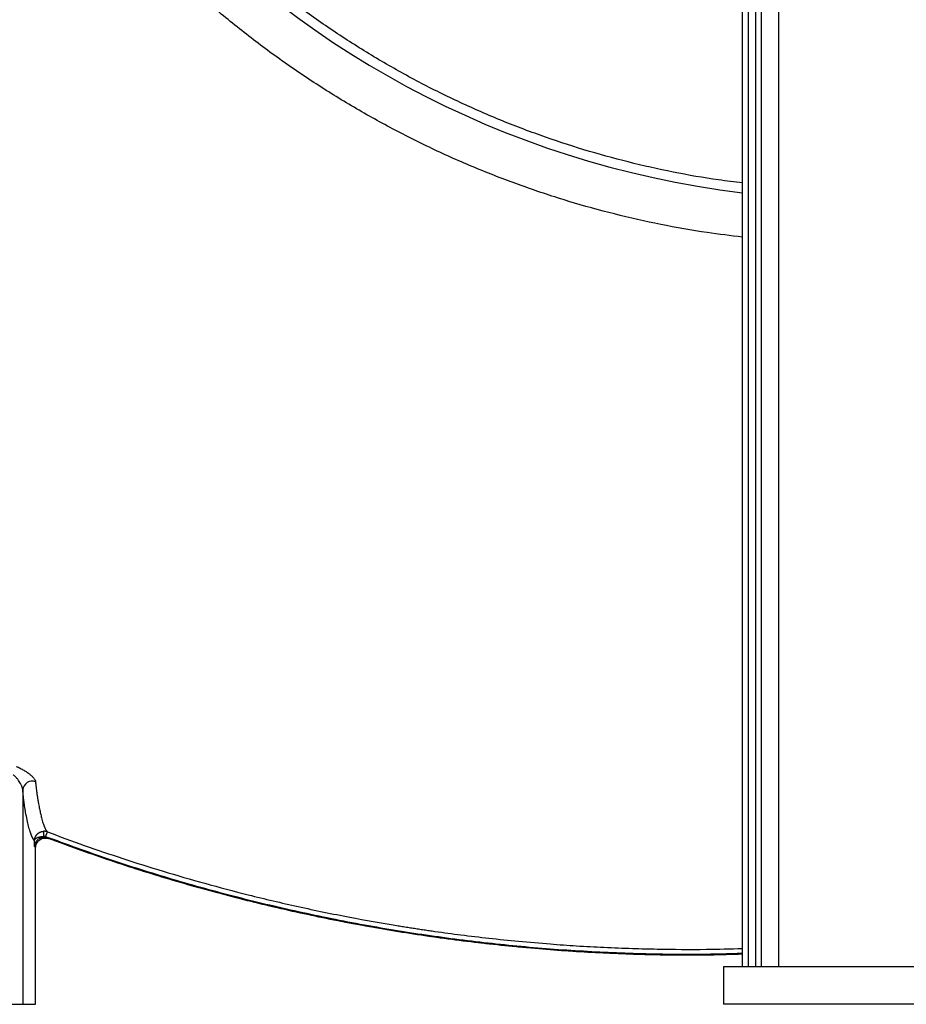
# Model space of a CAD drawing. Header units: inches. Extents: x -41.9 to 31, y -36.4 to 51.2.
# Tile 5 of 58: x -17.4 to 1, y -36.4 to -15.9. Entities that reach past the tile are written whole.
import ezdxf

# ---------------------------------------------------------------- set-up
doc = ezdxf.new("R2010")
doc.units = ezdxf.units.IN
doc.header["$MEASUREMENT"] = 0

msp = doc.modelspace()

# ---------------------------------------------------------------- linework, layer by layer
at = {"color": 7, "linetype": 'Continuous', "lineweight": 25}
for p, q in [((-2.362, -35.63), (-2.362, 11.811)), ((-2.24, -35.63), (-2.24, 11.811)), ((-2.083, -35.63), (-2.083, 11.811)), ((-1.969, -35.63), (-1.969, 11.811)), ((-1.616, 11.811), (-1.616, -35.63)), ((-17.316, -31.961), (-17.316, -36.417)), ((-16.876, -32.926), (-16.879, -32.82)), ((-16.876, -32.926), (-16.876, -32.943)), ((-16.841, -32.932), (-16.803, -32.833)), ((-16.782, -32.972), (-16.8, -32.956)), ((-17.072, -33.134), (-17.072, -33.014)), ((-17.048, -33.156), (-17.072, -33.134)), ((-17.048, -36.417), (-17.048, -33.156)), ((-2.756, -35.63), (2.756, -35.63)), ((-2.756, -35.63), (-2.756, -36.417)), ((-26.259, -36.417), (-17.048, -36.417)), ((2.756, -36.417), (-2.756, -36.417))]:
    msp.add_line(p, q, dxfattribs=at)
for centre, radius, start, end in [((0, 0), 19.685, 94.3587, 263.1079), ((-17.119, -31.974), 0.198, 69.7231, 176.2332)]:
    msp.add_arc(centre, radius, start, end, dxfattribs=at)
at = {"color": 8, "linetype": 'Continuous', "lineweight": 25}
for points, knots in [([(-2.362, -20.466), (-2.607, -20.437), (-3.176, -20.37), (-4.063, -20.209), (-5.023, -19.993), (-5.97, -19.73), (-6.901, -19.424), (-7.813, -19.075), (-8.706, -18.683), (-9.582, -18.249), (-10.438, -17.773), (-11.274, -17.255), (-12.084, -16.698), (-12.865, -16.104), (-13.613, -15.476), (-14.33, -14.815), (-15.016, -14.12), (-15.67, -13.391), (-16.29, -12.629), (-16.874, -11.837), (-17.418, -11.021), (-17.921, -10.183), (-18.383, -9.324), (-18.804, -8.443), (-19.183, -7.541), (-19.521, -6.619), (-19.814, -5.68), (-20.062, -4.731), (-20.264, -3.774), (-20.419, -2.811), (-20.53, -1.841), (-20.594, -0.865), (-20.612, 0.117), (-20.582, 1.101), (-20.507, 2.079), (-20.385, 3.049), (-20.218, 4.01), (-20.005, 4.963), (-19.747, 5.906), (-19.444, 6.84), (-19.095, 7.76), (-18.704, 8.66), (-18.273, 9.537), (-17.8, 10.39), (-17.288, 11.221), (-16.736, 12.029), (-16.143, 12.812), (-15.543, 13.532), (-14.944, 14.189), (-14.353, 14.787), (-13.741, 15.358), (-13.106, 15.904), (-12.448, 16.423), (-11.772, 16.918), (-11.304, 17.224), (-11.071, 17.377)], [0, 0, 0, 0, 0.01458, 0.033924, 0.053365, 0.072787, 0.092102, 0.111354, 0.130586, 0.149844, 0.169168, 0.188599, 0.208043, 0.227371, 0.246628, 0.265857, 0.285102, 0.304407, 0.323816, 0.343267, 0.362616, 0.381879, 0.401106, 0.420346, 0.439641, 0.459038, 0.478496, 0.49784, 0.517106, 0.536338, 0.555578, 0.574872, 0.594261, 0.613726, 0.633082, 0.652354, 0.671587, 0.690824, 0.710107, 0.729483, 0.748952, 0.768326, 0.787549, 0.8068, 0.82604, 0.845324, 0.864697, 0.884172, 0.900798, 0.917357, 0.933878, 0.950386, 0.96691, 0.983475, 1, 1, 1, 1]), ([(-2.362, -19.339), (-2.528, -19.319), (-3.011, -19.263), (-3.803, -19.12), (-4.737, -18.912), (-5.659, -18.656), (-6.568, -18.356), (-7.461, -18.012), (-8.336, -17.624), (-9.19, -17.194), (-10.023, -16.722), (-10.831, -16.21), (-11.614, -15.659), (-12.368, -15.071), (-13.093, -14.446), (-13.786, -13.786), (-14.446, -13.093), (-15.071, -12.368), (-15.659, -11.614), (-16.21, -10.831), (-16.722, -10.023), (-17.194, -9.19), (-17.624, -8.336), (-18.012, -7.461), (-18.356, -6.568), (-18.657, -5.659), (-18.912, -4.737), (-19.121, -3.803), (-19.285, -2.861), (-19.402, -1.911), (-19.475, -0.957), (-19.484, -0.319), (-19.488, 0)], [0, 0, 0, 0, 0.017743, 0.051614, 0.085485, 0.119356, 0.153227, 0.187098, 0.220969, 0.25484, 0.288711, 0.322582, 0.356452, 0.390323, 0.424194, 0.458065, 0.491936, 0.525807, 0.559678, 0.593549, 0.62742, 0.661291, 0.695162, 0.729033, 0.762904, 0.796774, 0.830645, 0.864516, 0.898387, 0.932258, 0.966129, 1, 1, 1, 1]), ([(-2.362, -35.36), (-2.656, -35.368), (-3.412, -35.391), (-4.63, -35.37), (-6.013, -35.303), (-7.392, -35.183), (-8.766, -35.014), (-10.136, -34.794), (-11.502, -34.522), (-12.859, -34.2), (-14.205, -33.828), (-15.535, -33.41), (-16.406, -33.091), (-16.841, -32.932)], [0, 0, 0, 0, 0.059616, 0.153558, 0.247265, 0.340865, 0.434482, 0.528377, 0.622573, 0.717063, 0.811672, 0.906021, 1, 1, 1, 1]), ([(-16.803, -32.833), (-16.548, -32.927), (-16.029, -33.12), (-15.228, -33.392), (-14.393, -33.656), (-13.524, -33.908), (-12.589, -34.155), (-11.586, -34.392), (-10.556, -34.604), (-9.832, -34.732), (-9.43, -34.797), (-9.318, -34.815), (-9.205, -34.833), (-9.092, -34.85), (-8.979, -34.867), (-8.865, -34.884), (-8.609, -34.921), (-8.198, -34.976), (-7.618, -35.045), (-7, -35.109), (-6.392, -35.161), (-5.801, -35.203), (-5.232, -35.234), (-4.674, -35.256), (-3.966, -35.274), (-3.205, -35.279), (-2.614, -35.263), (-2.362, -35.257)], [0, 0, 0, 0, 0.0553523, 0.1127334, 0.1721351, 0.2335474, 0.2969587, 0.3690039, 0.4434446, 0.5109367, 0.5186286, 0.526344, 0.5340829, 0.5418452, 0.549631, 0.5574404, 0.5652733, 0.6022626, 0.6418637, 0.6840799, 0.728916, 0.7659867, 0.8046832, 0.8450102, 0.8796117, 0.9487773, 1, 1, 1, 1])]:
    msp.add_open_spline(points, degree=3, knots=knots, dxfattribs=at)
at = {"color": 7, "linetype": 'Continuous', "lineweight": 25}
for points, knots in [([(-17.443, -31.476), (-17.439, -31.477), (-17.432, -31.48), (-17.421, -31.485), (-17.41, -31.49), (-17.399, -31.495), (-17.388, -31.5), (-17.378, -31.505), (-17.358, -31.515), (-17.33, -31.529), (-17.295, -31.549), (-17.261, -31.57), (-17.219, -31.597), (-17.171, -31.633), (-17.13, -31.669), (-17.103, -31.696), (-17.086, -31.716), (-17.072, -31.736), (-17.062, -31.752), (-17.057, -31.763), (-17.054, -31.772), (-17.052, -31.78), (-17.051, -31.786), (-17.051, -31.788)], [0, 0, 0, 0, 0.017651, 0.035351, 0.053115, 0.070954, 0.088883, 0.106912, 0.125055, 0.18719, 0.250238, 0.312453, 0.375228, 0.500522, 0.625063, 0.687937, 0.750349, 0.81291, 0.874744, 0.906446, 0.937837, 0.968995, 1, 1, 1, 1]), ([(-17.316, -31.961), (-17.316, -31.958), (-17.317, -31.954), (-17.317, -31.947), (-17.319, -31.94), (-17.32, -31.932), (-17.323, -31.921), (-17.327, -31.906), (-17.334, -31.886), (-17.343, -31.866), (-17.356, -31.838), (-17.376, -31.803), (-17.4, -31.768), (-17.42, -31.74), (-17.437, -31.72), (-17.454, -31.7), (-17.471, -31.682), (-17.486, -31.668), (-17.5, -31.655), (-17.509, -31.648), (-17.513, -31.644)], [0, 0, 0, 0, 0.023375, 0.04754, 0.072505, 0.09828, 0.124873, 0.184387, 0.249381, 0.308326, 0.374624, 0.499453, 0.624724, 0.691434, 0.749768, 0.815263, 0.87495, 0.918917, 0.960589, 1, 1, 1, 1]), ([(-17.051, -31.788), (-17.05, -31.795), (-17.049, -31.809), (-17.047, -31.828), (-17.045, -31.848), (-17.043, -31.867), (-17.041, -31.886), (-17.039, -31.904), (-17.037, -31.922), (-17.035, -31.94), (-17.033, -31.957), (-17.031, -31.974), (-17.029, -31.99), (-17.027, -32.006), (-17.025, -32.022), (-17.023, -32.037), (-17.021, -32.052), (-17.018, -32.074), (-17.013, -32.102), (-17.008, -32.136), (-17.003, -32.163), (-16.999, -32.188), (-16.995, -32.209), (-16.991, -32.23), (-16.982, -32.281), (-16.967, -32.358), (-16.947, -32.453), (-16.928, -32.531), (-16.911, -32.595), (-16.896, -32.646), (-16.88, -32.692), (-16.867, -32.725), (-16.857, -32.749), (-16.849, -32.765), (-16.842, -32.78), (-16.834, -32.793), (-16.826, -32.805), (-16.818, -32.816), (-16.811, -32.825), (-16.806, -32.83), (-16.803, -32.833)], [0, 0, 0, 0, 0.0078636, 0.0157257, 0.0235865, 0.031446, 0.0393043, 0.0471615, 0.0550177, 0.0628729, 0.0707272, 0.0785807, 0.0864336, 0.0942857, 0.1021373, 0.1099885, 0.1178392, 0.1256896, 0.1463087, 0.1671091, 0.1880909, 0.2036282, 0.2192, 0.234807, 0.2504498, 0.3329255, 0.4160913, 0.500035, 0.5621745, 0.624535, 0.6871448, 0.7500306, 0.7811748, 0.8123421, 0.8435358, 0.8747586, 0.9060136, 0.9373035, 0.9686314, 1, 1, 1, 1]), ([(-17.072, -33.014), (-17.074, -33.012), (-17.076, -33.01), (-17.081, -33.005), (-17.085, -33), (-17.089, -32.995), (-17.093, -32.989), (-17.097, -32.983), (-17.101, -32.976), (-17.105, -32.969), (-17.109, -32.961), (-17.114, -32.954), (-17.118, -32.945), (-17.122, -32.937), (-17.126, -32.928), (-17.13, -32.918), (-17.138, -32.899), (-17.15, -32.868), (-17.165, -32.822), (-17.18, -32.77), (-17.201, -32.693), (-17.226, -32.583), (-17.248, -32.471), (-17.262, -32.396), (-17.267, -32.368), (-17.271, -32.344), (-17.274, -32.324), (-17.277, -32.308), (-17.279, -32.291), (-17.282, -32.274), (-17.284, -32.256), (-17.287, -32.235), (-17.29, -32.209), (-17.294, -32.178), (-17.298, -32.146), (-17.302, -32.112), (-17.305, -32.076), (-17.309, -32.039), (-17.313, -32.001), (-17.315, -31.974), (-17.316, -31.961)], [0, 0, 0, 0, 0.016671, 0.033342, 0.050011, 0.06668, 0.083349, 0.100017, 0.116685, 0.133354, 0.150022, 0.166692, 0.183362, 0.200033, 0.216705, 0.233378, 0.250053, 0.312583, 0.375097, 0.437606, 0.500119, 0.624907, 0.749682, 0.770455, 0.791236, 0.812025, 0.822473, 0.832899, 0.843304, 0.853689, 0.864054, 0.874402, 0.890084, 0.905765, 0.921448, 0.937135, 0.952831, 0.968538, 0.98426, 1, 1, 1, 1]), ([(-17.072, -33.014), (-17.072, -33.011), (-17.072, -33.005), (-17.071, -32.996), (-17.07, -32.988), (-17.069, -32.98), (-17.067, -32.973), (-17.065, -32.965), (-17.063, -32.958), (-17.061, -32.952), (-17.059, -32.945), (-17.056, -32.939), (-17.053, -32.934), (-17.051, -32.928), (-17.048, -32.923), (-17.045, -32.919), (-17.043, -32.914), (-17.04, -32.91), (-17.038, -32.906), (-17.035, -32.903), (-17.033, -32.9), (-17.03, -32.897), (-17.028, -32.894), (-17.026, -32.892), (-17.025, -32.889), (-17.023, -32.888), (-17.021, -32.886), (-17.02, -32.885), (-17.019, -32.884), (-17.018, -32.883), (-17.014, -32.878), (-17.004, -32.869), (-16.993, -32.86), (-16.982, -32.852), (-16.973, -32.847), (-16.964, -32.842), (-16.953, -32.837), (-16.941, -32.832), (-16.927, -32.827), (-16.911, -32.823), (-16.895, -32.821), (-16.885, -32.82), (-16.879, -32.82)], [0, 0, 0, 0, 0.03108, 0.061205, 0.090367, 0.118563, 0.145786, 0.172034, 0.197303, 0.22159, 0.244885, 0.267176, 0.288479, 0.308805, 0.328161, 0.346549, 0.363976, 0.380436, 0.39592, 0.410414, 0.423905, 0.43638, 0.447825, 0.458227, 0.46757, 0.475822, 0.482976, 0.489029, 0.493978, 0.49782, 0.500553, 0.562542, 0.625983, 0.646921, 0.687264, 0.726397, 0.749956, 0.79855, 0.848281, 0.898362, 0.948797, 1, 1, 1, 1]), ([(-17.072, -33.014), (-17.072, -33.012), (-17.072, -33.01), (-17.071, -33.006), (-17.07, -33.003), (-17.069, -33), (-17.067, -32.997), (-17.066, -32.994), (-17.064, -32.991), (-17.062, -32.989), (-17.061, -32.987), (-17.055, -32.98), (-17.044, -32.97), (-17.022, -32.957), (-16.995, -32.945), (-16.968, -32.938), (-16.947, -32.933), (-16.933, -32.931), (-16.919, -32.929), (-16.905, -32.927), (-16.89, -32.927), (-16.88, -32.926), (-16.876, -32.926)], [0, 0, 0, 0, 0.029835, 0.058117, 0.084845, 0.11002, 0.133641, 0.15571, 0.176225, 0.195186, 0.212595, 0.228451, 0.353177, 0.464008, 0.596196, 0.719273, 0.76733, 0.814819, 0.861784, 0.908271, 0.954327, 1, 1, 1, 1]), ([(-16.876, -32.943), (-16.878, -32.944), (-16.883, -32.944), (-16.89, -32.944), (-16.897, -32.945), (-16.905, -32.946), (-16.914, -32.948), (-16.925, -32.951), (-16.937, -32.955), (-16.95, -32.96), (-16.969, -32.969), (-16.996, -32.986), (-17.023, -33.011), (-17.045, -33.04), (-17.057, -33.065), (-17.065, -33.086), (-17.068, -33.101), (-17.071, -33.117), (-17.072, -33.128), (-17.072, -33.134)], [0, 0, 0, 0, 0.01953, 0.039328, 0.059418, 0.079824, 0.100568, 0.13678, 0.175139, 0.213364, 0.250559, 0.368072, 0.500445, 0.615916, 0.749506, 0.80839, 0.874796, 0.926886, 1, 1, 1, 1]), ([(-17.048, -33.156), (-17.048, -33.154), (-17.048, -33.148), (-17.047, -33.14), (-17.046, -33.131), (-17.045, -33.123), (-17.044, -33.115), (-17.042, -33.107), (-17.04, -33.1), (-17.037, -33.092), (-17.035, -33.085), (-17.032, -33.078), (-17.029, -33.071), (-17.019, -33.053), (-17, -33.025), (-16.965, -32.993), (-16.923, -32.971), (-16.889, -32.962), (-16.866, -32.96), (-16.856, -32.96), (-16.844, -32.96), (-16.83, -32.961), (-16.815, -32.963), (-16.798, -32.966), (-16.787, -32.97), (-16.782, -32.972)], [0, 0, 0, 0, 0.022281, 0.044441, 0.066436, 0.088222, 0.109759, 0.131005, 0.151919, 0.172462, 0.192598, 0.212291, 0.231508, 0.250217, 0.375013, 0.499588, 0.620373, 0.749446, 0.771737, 0.799122, 0.831331, 0.868009, 0.908714, 0.952915, 1, 1, 1, 1]), ([(-16.841, -32.932), (-16.842, -32.931), (-16.846, -32.93), (-16.852, -32.928), (-16.858, -32.927), (-16.864, -32.926), (-16.87, -32.926), (-16.874, -32.926), (-16.876, -32.926)], [0, 0, 0, 0, 0.167914, 0.334355, 0.500049, 0.665732, 0.832141, 1, 1, 1, 1]), ([(-16.876, -32.943), (-16.873, -32.943), (-16.867, -32.943), (-16.858, -32.944), (-16.85, -32.944), (-16.841, -32.945), (-16.833, -32.947), (-16.824, -32.948), (-16.816, -32.951), (-16.808, -32.953), (-16.802, -32.955), (-16.8, -32.956)], [0, 0, 0, 0, 0.112095, 0.223444, 0.33426, 0.444755, 0.555147, 0.665652, 0.776487, 0.887866, 1, 1, 1, 1]), ([(-16.8, -32.956), (-16.364, -33.115), (-15.492, -33.433), (-14.164, -33.848), (-12.823, -34.217), (-11.472, -34.536), (-10.111, -34.806), (-8.742, -35.025), (-7.366, -35.193), (-5.986, -35.312), (-4.601, -35.378), (-3.392, -35.398), (-2.646, -35.376), (-2.362, -35.367)], [0, 0, 0, 0, 0.094464, 0.188941, 0.283326, 0.377571, 0.471755, 0.565844, 0.659849, 0.753913, 0.847985, 0.942173, 1, 1, 1, 1]), ([(-2.362, -35.377), (-2.589, -35.384), (-3.238, -35.405), (-4.308, -35.393), (-5.572, -35.345), (-6.832, -35.253), (-8.093, -35.118), (-9.355, -34.941), (-10.615, -34.72), (-11.869, -34.456), (-13.115, -34.15), (-14.35, -33.801), (-15.575, -33.412), (-16.379, -33.119), (-16.782, -32.972)], [0, 0, 0, 0, 0.046338, 0.132324, 0.21823, 0.304085, 0.389923, 0.476859, 0.563855, 0.650926, 0.738087, 0.825339, 0.912651, 1, 1, 1, 1])]:
    msp.add_open_spline(points, degree=3, knots=knots, dxfattribs=at)
msp.add_open_spline([(-16.803, -32.833), (-16.827, -32.823), (-16.853, -32.819), (-16.879, -32.82)], degree=3, dxfattribs=at)

doc.saveas('drawing.dxf')
